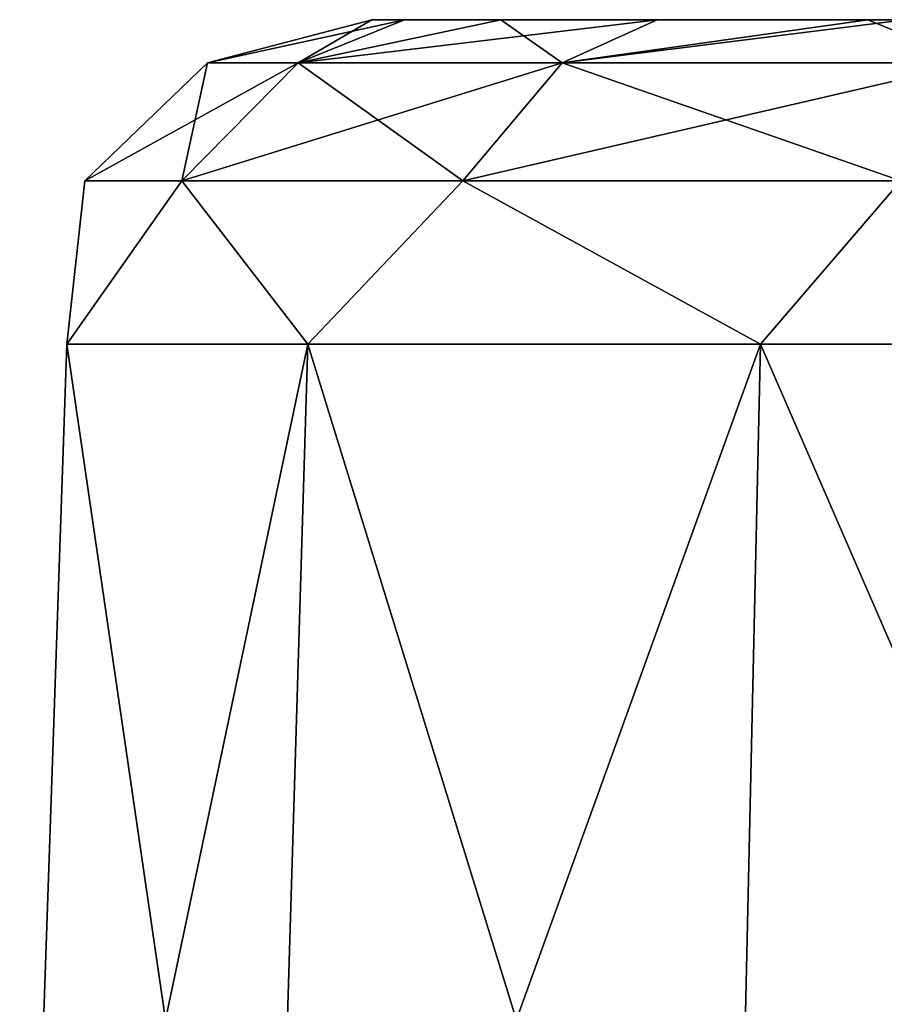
# Model space of a CAD drawing. Header units: millimetres. Extents: x -125 to 125, y -46 to 12.
# Tile 81 of 256: x -47.04 to -45.76, y 11.04 to 12.5. Entities that reach past the tile are written whole.
import ezdxf

# ---------------------------------------------------------------- set-up
doc = ezdxf.new("R2010")
doc.units = ezdxf.units.MM
doc.header["$LTSCALE"] = 26.699852
for name, color, linetype in [('12', 7, 'CONTINUOUS'), ('30', 7, 'CONTINUOUS'), ('32', 7, 'CONTINUOUS'), ('45', 7, 'CONTINUOUS'), ('47', 7, 'CONTINUOUS')]:
    doc.layers.add(name, color=color, linetype=linetype)

msp = doc.modelspace()

# ---------------------------------------------------------------- linework, layer by layer
at = {"layer": '12', "linetype": 'CONTINUOUS'}
for points in [[(-46.5172, 12.5, 17.6761), (-46.4688, 12.5, 18.1672), (-46.4688, 12.5, 17.1851), (-46.5172, 12.5, 17.6761)], [(-46.5172, 12.5, 0.53), (-46.4688, 12.5, 1.0211), (-46.4688, 12.5, 0.0389), (-46.5172, 12.5, 0.53)], [(-46.4688, 12.5, 18.1672), (-46.3255, 12.5, 18.6394), (-46.4688, 12.5, 17.1851), (-46.4688, 12.5, 18.1672)], [(-46.4688, 12.5, 17.1851), (-46.3255, 12.5, 18.6394), (-46.3255, 12.5, 16.7128), (-46.4688, 12.5, 17.1851)], [(-46.4688, 12.5, 1.0211), (-46.3255, 12.5, 1.4933), (-46.4688, 12.5, 0.0389), (-46.4688, 12.5, 1.0211)], [(-46.4688, 12.5, 0.0389), (-46.3255, 12.5, 1.4933), (-46.3255, 12.5, -0.4333), (-46.4688, 12.5, 0.0389)], [(-46.3255, 12.5, 18.6394), (-46.0929, 12.5, 19.0746), (-46.3255, 12.5, 16.7128), (-46.3255, 12.5, 18.6394)], [(-46.3255, 12.5, 16.7128), (-46.0929, 12.5, 19.0746), (-46.0929, 12.5, 16.2777), (-46.3255, 12.5, 16.7128)], [(-46.3255, 12.5, -0.4333), (-46.0929, 12.5, 1.9285), (-46.0929, 12.5, -0.8685), (-46.3255, 12.5, -0.4333)], [(-46.3255, 12.5, 1.4933), (-46.0929, 12.5, 1.9285), (-46.3255, 12.5, -0.4333), (-46.3255, 12.5, 1.4933)], [(-46.0929, 12.5, 19.0746), (-45.7799, 12.5, 19.4561), (-46.0929, 12.5, 16.2777), (-46.0929, 12.5, 19.0746)], [(-46.0929, 12.5, 16.2777), (-45.7799, 12.5, 19.4561), (-45.7799, 12.5, 15.8962), (-46.0929, 12.5, 16.2777)], [(-46.0929, 12.5, -0.8685), (-45.7799, 12.5, 2.3099), (-45.7799, 12.5, -1.2499), (-46.0929, 12.5, -0.8685)], [(-46.0929, 12.5, 1.9285), (-45.7799, 12.5, 2.3099), (-46.0929, 12.5, -0.8685), (-46.0929, 12.5, 1.9285)], [(-45.7799, 12.5, 15.8962), (-45.3984, 12.5, 19.7691), (-45.7246, 12.5, 15.8426), (-45.7799, 12.5, 15.8962)], [(-45.7799, 12.5, 19.4561), (-45.3984, 12.5, 19.7691), (-45.7799, 12.5, 15.8962), (-45.7799, 12.5, 19.4561)], [(-45.7799, 12.5, 2.3099), (-45.3984, 12.5, 2.623), (-45.7799, 12.5, -1.2499), (-45.7799, 12.5, 2.3099)], [(-45.7799, 12.5, -1.2499), (-45.3984, 12.5, 2.623), (-45.3984, 12.5, -1.563), (-45.7799, 12.5, -1.2499)]]:
    msp.add_3dface(points, dxfattribs=at)
at = {"layer": '30', "linetype": 'CONTINUOUS'}
for points in [[(-47.041, 9.9826, 1.0662), (-46.971, 12.0174, 0.0061), (-47.041, 9.9826, -0.0062), (-47.041, 9.9826, 1.0662)], [(-46.971, 12.0174, 1.0539), (-46.971, 12.0174, 0.0061), (-47.041, 9.9826, 1.0662), (-46.971, 12.0174, 1.0539)], [(-47.041, 9.9826, -0.0062), (-46.6127, 12.0174, -0.9784), (-46.6742, 9.9826, -1.014), (-47.041, 9.9826, -0.0062)], [(-46.971, 12.0174, 0.0061), (-46.6127, 12.0174, -0.9784), (-47.041, 9.9826, -0.0062), (-46.971, 12.0174, 0.0061)], [(-46.6742, 9.9826, 2.074), (-46.971, 12.0174, 1.0539), (-47.041, 9.9826, 1.0662), (-46.6742, 9.9826, 2.074)], [(-46.6127, 12.0174, 2.0384), (-46.971, 12.0174, 1.0539), (-46.6742, 9.9826, 2.074), (-46.6127, 12.0174, 2.0384)], [(-46.6742, 9.9826, -1.014), (-45.9392, 12.0174, -1.781), (-45.9849, 9.9826, -1.8355), (-46.6742, 9.9826, -1.014)], [(-46.6127, 12.0174, -0.9784), (-45.9392, 12.0174, -1.781), (-46.6742, 9.9826, -1.014), (-46.6127, 12.0174, -0.9784)], [(-45.9849, 9.9826, 2.8955), (-46.6127, 12.0174, 2.0384), (-46.6742, 9.9826, 2.074), (-45.9849, 9.9826, 2.8955)], [(-45.9392, 12.0174, 2.841), (-46.6127, 12.0174, 2.0384), (-45.9849, 9.9826, 2.8955), (-45.9392, 12.0174, 2.841)], [(-45.9849, 9.9826, -1.8355), (-45.0318, 12.0174, -2.3049), (-45.0561, 9.9826, -2.3717), (-45.9849, 9.9826, -1.8355)], [(-45.9392, 12.0174, -1.781), (-45.0318, 12.0174, -2.3049), (-45.9849, 9.9826, -1.8355), (-45.9392, 12.0174, -1.781)], [(-45.0561, 9.9826, 3.4317), (-45.9392, 12.0174, 2.841), (-45.9849, 9.9826, 2.8955), (-45.0561, 9.9826, 3.4317)], [(-45.0318, 12.0174, 3.3649), (-45.9392, 12.0174, 2.841), (-45.0561, 9.9826, 3.4317), (-45.0318, 12.0174, 3.3649)]]:
    msp.add_3dface(points, dxfattribs=at)
at = {"layer": '32', "linetype": 'CONTINUOUS'}
for points in [[(-46.6742, 9.9826, 19.2201), (-46.971, 12.0174, 18.2), (-47.041, 9.9826, 18.2124), (-46.6742, 9.9826, 19.2201)], [(-47.041, 9.9826, 17.1399), (-46.6127, 12.0174, 16.1677), (-46.6742, 9.9826, 16.1322), (-47.041, 9.9826, 17.1399)], [(-46.971, 12.0174, 18.2), (-46.971, 12.0174, 17.1523), (-47.041, 9.9826, 18.2124), (-46.971, 12.0174, 18.2)], [(-47.041, 9.9826, 18.2124), (-46.971, 12.0174, 17.1523), (-47.041, 9.9826, 17.1399), (-47.041, 9.9826, 18.2124)], [(-46.971, 12.0174, 17.1523), (-46.6127, 12.0174, 16.1677), (-47.041, 9.9826, 17.1399), (-46.971, 12.0174, 17.1523)], [(-46.6127, 12.0174, 19.1846), (-46.971, 12.0174, 18.2), (-46.6742, 9.9826, 19.2201), (-46.6127, 12.0174, 19.1846)], [(-45.9849, 9.9826, 20.0416), (-46.6127, 12.0174, 19.1846), (-46.6742, 9.9826, 19.2201), (-45.9849, 9.9826, 20.0416)], [(-46.6742, 9.9826, 16.1322), (-45.9392, 12.0174, 15.3651), (-45.9849, 9.9826, 15.3107), (-46.6742, 9.9826, 16.1322)], [(-46.6127, 12.0174, 16.1677), (-45.9392, 12.0174, 15.3651), (-46.6742, 9.9826, 16.1322), (-46.6127, 12.0174, 16.1677)], [(-45.9392, 12.0174, 19.9872), (-46.6127, 12.0174, 19.1846), (-45.9849, 9.9826, 20.0416), (-45.9392, 12.0174, 19.9872)], [(-45.0561, 9.9826, 20.5778), (-45.9392, 12.0174, 19.9872), (-45.9849, 9.9826, 20.0416), (-45.0561, 9.9826, 20.5778)], [(-45.9849, 9.9826, 15.3107), (-45.0318, 12.0174, 14.8412), (-45.0561, 9.9826, 14.7745), (-45.9849, 9.9826, 15.3107)], [(-45.9392, 12.0174, 15.3651), (-45.0318, 12.0174, 14.8412), (-45.9849, 9.9826, 15.3107), (-45.9392, 12.0174, 15.3651)], [(-45.0318, 12.0174, 20.5111), (-45.9392, 12.0174, 19.9872), (-45.0561, 9.9826, 20.5778), (-45.0318, 12.0174, 20.5111)]]:
    msp.add_3dface(points, dxfattribs=at)
at = {"layer": '45', "linetype": 'CONTINUOUS'}
for points in [[(-46.6267, 12.436, 1.3835), (-46.5172, 12.5, 0.53), (-46.7619, 12.436, 0.53), (-46.6267, 12.436, 1.3835)], [(-46.5172, 12.5, 0.53), (-46.4688, 12.5, 0.0389), (-46.7619, 12.436, 0.53), (-46.5172, 12.5, 0.53)], [(-46.7619, 12.436, 0.53), (-46.4688, 12.5, 0.0389), (-46.6267, 12.436, -0.3235), (-46.7619, 12.436, 0.53)], [(-46.2344, 12.436, 2.1534), (-46.3255, 12.5, 1.4933), (-46.6267, 12.436, 1.3835), (-46.2344, 12.436, 2.1534)], [(-46.3255, 12.5, 1.4933), (-46.4688, 12.5, 1.0211), (-46.6267, 12.436, 1.3835), (-46.3255, 12.5, 1.4933)], [(-46.4688, 12.5, 1.0211), (-46.5172, 12.5, 0.53), (-46.6267, 12.436, 1.3835), (-46.4688, 12.5, 1.0211)], [(-46.4688, 12.5, 0.0389), (-46.3255, 12.5, -0.4333), (-46.6267, 12.436, -0.3235), (-46.4688, 12.5, 0.0389)], [(-46.6267, 12.436, -0.3235), (-46.0929, 12.5, -0.8685), (-46.2344, 12.436, -1.0934), (-46.6267, 12.436, -0.3235)], [(-46.3255, 12.5, -0.4333), (-46.0929, 12.5, -0.8685), (-46.6267, 12.436, -0.3235), (-46.3255, 12.5, -0.4333)], [(-46.0929, 12.5, 1.9285), (-46.3255, 12.5, 1.4933), (-46.2344, 12.436, 2.1534), (-46.0929, 12.5, 1.9285)], [(-45.7799, 12.5, 2.3099), (-46.0929, 12.5, 1.9285), (-46.2344, 12.436, 2.1534), (-45.7799, 12.5, 2.3099)], [(-45.6234, 12.436, 2.7644), (-45.7799, 12.5, 2.3099), (-46.2344, 12.436, 2.1534), (-45.6234, 12.436, 2.7644)], [(-46.2344, 12.436, -1.0934), (-45.7799, 12.5, -1.2499), (-45.6234, 12.436, -1.7044), (-46.2344, 12.436, -1.0934)], [(-46.0929, 12.5, -0.8685), (-45.7799, 12.5, -1.2499), (-46.2344, 12.436, -1.0934), (-46.0929, 12.5, -0.8685)], [(-45.3984, 12.5, 2.623), (-45.7799, 12.5, 2.3099), (-45.6234, 12.436, 2.7644), (-45.3984, 12.5, 2.623)], [(-45.7799, 12.5, -1.2499), (-45.3984, 12.5, -1.563), (-45.6234, 12.436, -1.7044), (-45.7799, 12.5, -1.2499)], [(-46.9442, 12.26, 0.53), (-46.6267, 12.436, -0.3235), (-46.8001, 12.26, -0.3798), (-46.9442, 12.26, 0.53)], [(-46.8001, 12.26, 1.4398), (-46.7619, 12.436, 0.53), (-46.9442, 12.26, 0.53), (-46.8001, 12.26, 1.4398)], [(-46.7619, 12.436, 0.53), (-46.6267, 12.436, -0.3235), (-46.9442, 12.26, 0.53), (-46.7619, 12.436, 0.53)], [(-46.8001, 12.26, -0.3798), (-46.2344, 12.436, -1.0934), (-46.3819, 12.26, -1.2006), (-46.8001, 12.26, -0.3798)], [(-46.6267, 12.436, -0.3235), (-46.2344, 12.436, -1.0934), (-46.8001, 12.26, -0.3798), (-46.6267, 12.436, -0.3235)], [(-46.3819, 12.26, 2.2606), (-46.6267, 12.436, 1.3835), (-46.8001, 12.26, 1.4398), (-46.3819, 12.26, 2.2606)], [(-46.6267, 12.436, 1.3835), (-46.7619, 12.436, 0.53), (-46.8001, 12.26, 1.4398), (-46.6267, 12.436, 1.3835)], [(-46.2344, 12.436, 2.1534), (-46.6267, 12.436, 1.3835), (-46.3819, 12.26, 2.2606), (-46.2344, 12.436, 2.1534)], [(-46.3819, 12.26, -1.2006), (-45.6234, 12.436, -1.7044), (-45.7306, 12.26, -1.8519), (-46.3819, 12.26, -1.2006)], [(-46.2344, 12.436, -1.0934), (-45.6234, 12.436, -1.7044), (-46.3819, 12.26, -1.2006), (-46.2344, 12.436, -1.0934)], [(-45.7306, 12.26, 2.9119), (-46.2344, 12.436, 2.1534), (-46.3819, 12.26, 2.2606), (-45.7306, 12.26, 2.9119)], [(-45.6234, 12.436, 2.7644), (-46.2344, 12.436, 2.1534), (-45.7306, 12.26, 2.9119), (-45.6234, 12.436, 2.7644)], [(-46.971, 12.0174, 1.0539), (-46.8001, 12.26, 1.4398), (-46.9442, 12.26, 0.53), (-46.971, 12.0174, 1.0539)], [(-46.971, 12.0174, 1.0539), (-46.6127, 12.0174, 2.0384), (-46.8001, 12.26, 1.4398), (-46.971, 12.0174, 1.0539)], [(-46.971, 12.0174, 0.0061), (-46.9442, 12.26, 0.53), (-46.8001, 12.26, -0.3798), (-46.971, 12.0174, 0.0061)], [(-46.971, 12.0174, 0.0061), (-46.971, 12.0174, 1.0539), (-46.9442, 12.26, 0.53), (-46.971, 12.0174, 0.0061)], [(-46.6127, 12.0174, -0.9784), (-46.971, 12.0174, 0.0061), (-46.8001, 12.26, -0.3798), (-46.6127, 12.0174, -0.9784)], [(-46.6127, 12.0174, 2.0384), (-46.3819, 12.26, 2.2606), (-46.8001, 12.26, 1.4398), (-46.6127, 12.0174, 2.0384)], [(-46.6127, 12.0174, -0.9784), (-46.8001, 12.26, -0.3798), (-46.3819, 12.26, -1.2006), (-46.6127, 12.0174, -0.9784)], [(-46.6127, 12.0174, 2.0384), (-45.9392, 12.0174, 2.841), (-46.3819, 12.26, 2.2606), (-46.6127, 12.0174, 2.0384)], [(-45.9392, 12.0174, -1.781), (-46.6127, 12.0174, -0.9784), (-46.3819, 12.26, -1.2006), (-45.9392, 12.0174, -1.781)], [(-45.9392, 12.0174, 2.841), (-45.7306, 12.26, 2.9119), (-46.3819, 12.26, 2.2606), (-45.9392, 12.0174, 2.841)], [(-45.9392, 12.0174, -1.781), (-46.3819, 12.26, -1.2006), (-45.7306, 12.26, -1.8519), (-45.9392, 12.0174, -1.781)], [(-45.9392, 12.0174, 2.841), (-45.0318, 12.0174, 3.3649), (-45.7306, 12.26, 2.9119), (-45.9392, 12.0174, 2.841)], [(-45.0318, 12.0174, -2.3049), (-45.9392, 12.0174, -1.781), (-45.7306, 12.26, -1.8519), (-45.0318, 12.0174, -2.3049)]]:
    msp.add_3dface(points, dxfattribs=at)
at = {"layer": '47', "linetype": 'CONTINUOUS'}
for points in [[(-46.7619, 12.436, 17.6761), (-46.4688, 12.5, 17.1851), (-46.6267, 12.436, 16.8227), (-46.7619, 12.436, 17.6761)], [(-46.6267, 12.436, 18.5296), (-46.5172, 12.5, 17.6761), (-46.7619, 12.436, 17.6761), (-46.6267, 12.436, 18.5296)], [(-46.5172, 12.5, 17.6761), (-46.4688, 12.5, 17.1851), (-46.7619, 12.436, 17.6761), (-46.5172, 12.5, 17.6761)], [(-46.3255, 12.5, 18.6394), (-46.4688, 12.5, 18.1672), (-46.6267, 12.436, 18.5296), (-46.3255, 12.5, 18.6394)], [(-46.6267, 12.436, 16.8227), (-46.0929, 12.5, 16.2777), (-46.2344, 12.436, 16.0528), (-46.6267, 12.436, 16.8227)], [(-46.2344, 12.436, 19.2995), (-46.3255, 12.5, 18.6394), (-46.6267, 12.436, 18.5296), (-46.2344, 12.436, 19.2995)], [(-46.4688, 12.5, 17.1851), (-46.3255, 12.5, 16.7128), (-46.6267, 12.436, 16.8227), (-46.4688, 12.5, 17.1851)], [(-46.3255, 12.5, 16.7128), (-46.0929, 12.5, 16.2777), (-46.6267, 12.436, 16.8227), (-46.3255, 12.5, 16.7128)], [(-46.4688, 12.5, 18.1672), (-46.5172, 12.5, 17.6761), (-46.6267, 12.436, 18.5296), (-46.4688, 12.5, 18.1672)], [(-46.0929, 12.5, 19.0746), (-46.3255, 12.5, 18.6394), (-46.2344, 12.436, 19.2995), (-46.0929, 12.5, 19.0746)], [(-45.7799, 12.5, 15.8962), (-45.7246, 12.5, 15.8426), (-46.2344, 12.436, 16.0528), (-45.7799, 12.5, 15.8962)], [(-46.2344, 12.436, 16.0528), (-45.7246, 12.5, 15.8426), (-45.6234, 12.436, 15.4417), (-46.2344, 12.436, 16.0528)], [(-46.0929, 12.5, 16.2777), (-45.7799, 12.5, 15.8962), (-46.2344, 12.436, 16.0528), (-46.0929, 12.5, 16.2777)], [(-45.7799, 12.5, 19.4561), (-46.0929, 12.5, 19.0746), (-46.2344, 12.436, 19.2995), (-45.7799, 12.5, 19.4561)], [(-45.6234, 12.436, 19.9106), (-45.7799, 12.5, 19.4561), (-46.2344, 12.436, 19.2995), (-45.6234, 12.436, 19.9106)], [(-45.3984, 12.5, 19.7691), (-45.7799, 12.5, 19.4561), (-45.6234, 12.436, 19.9106), (-45.3984, 12.5, 19.7691)], [(-46.7619, 12.436, 17.6761), (-46.6267, 12.436, 16.8227), (-46.9442, 12.26, 17.6761), (-46.7619, 12.436, 17.6761)], [(-46.8001, 12.26, 18.586), (-46.7619, 12.436, 17.6761), (-46.9442, 12.26, 17.6761), (-46.8001, 12.26, 18.586)], [(-46.9442, 12.26, 17.6761), (-46.6267, 12.436, 16.8227), (-46.8001, 12.26, 16.7663), (-46.9442, 12.26, 17.6761)], [(-46.6267, 12.436, 16.8227), (-46.2344, 12.436, 16.0528), (-46.8001, 12.26, 16.7663), (-46.6267, 12.436, 16.8227)], [(-46.8001, 12.26, 16.7663), (-46.2344, 12.436, 16.0528), (-46.3819, 12.26, 15.9456), (-46.8001, 12.26, 16.7663)], [(-46.6267, 12.436, 18.5296), (-46.7619, 12.436, 17.6761), (-46.8001, 12.26, 18.586), (-46.6267, 12.436, 18.5296)], [(-46.3819, 12.26, 19.4067), (-46.6267, 12.436, 18.5296), (-46.8001, 12.26, 18.586), (-46.3819, 12.26, 19.4067)], [(-46.2344, 12.436, 19.2995), (-46.6267, 12.436, 18.5296), (-46.3819, 12.26, 19.4067), (-46.2344, 12.436, 19.2995)], [(-45.7306, 12.26, 20.0581), (-46.2344, 12.436, 19.2995), (-46.3819, 12.26, 19.4067), (-45.7306, 12.26, 20.0581)], [(-46.2344, 12.436, 16.0528), (-45.6234, 12.436, 15.4417), (-46.3819, 12.26, 15.9456), (-46.2344, 12.436, 16.0528)], [(-46.3819, 12.26, 15.9456), (-45.6234, 12.436, 15.4417), (-45.7306, 12.26, 15.2942), (-46.3819, 12.26, 15.9456)], [(-45.6234, 12.436, 19.9106), (-46.2344, 12.436, 19.2995), (-45.7306, 12.26, 20.0581), (-45.6234, 12.436, 19.9106)], [(-46.6127, 12.0174, 16.1677), (-46.971, 12.0174, 17.1523), (-46.8001, 12.26, 16.7663), (-46.6127, 12.0174, 16.1677)], [(-46.971, 12.0174, 18.2), (-46.8001, 12.26, 18.586), (-46.9442, 12.26, 17.6761), (-46.971, 12.0174, 18.2)], [(-46.971, 12.0174, 18.2), (-46.6127, 12.0174, 19.1846), (-46.8001, 12.26, 18.586), (-46.971, 12.0174, 18.2)], [(-46.971, 12.0174, 17.1523), (-46.9442, 12.26, 17.6761), (-46.8001, 12.26, 16.7663), (-46.971, 12.0174, 17.1523)], [(-46.971, 12.0174, 17.1523), (-46.971, 12.0174, 18.2), (-46.9442, 12.26, 17.6761), (-46.971, 12.0174, 17.1523)], [(-46.6127, 12.0174, 19.1846), (-46.3819, 12.26, 19.4067), (-46.8001, 12.26, 18.586), (-46.6127, 12.0174, 19.1846)], [(-46.6127, 12.0174, 16.1677), (-46.8001, 12.26, 16.7663), (-46.3819, 12.26, 15.9456), (-46.6127, 12.0174, 16.1677)], [(-45.9392, 12.0174, 15.3651), (-46.6127, 12.0174, 16.1677), (-46.3819, 12.26, 15.9456), (-45.9392, 12.0174, 15.3651)], [(-46.6127, 12.0174, 19.1846), (-45.9392, 12.0174, 19.9872), (-46.3819, 12.26, 19.4067), (-46.6127, 12.0174, 19.1846)], [(-45.9392, 12.0174, 15.3651), (-46.3819, 12.26, 15.9456), (-45.7306, 12.26, 15.2942), (-45.9392, 12.0174, 15.3651)], [(-45.9392, 12.0174, 19.9872), (-45.7306, 12.26, 20.0581), (-46.3819, 12.26, 19.4067), (-45.9392, 12.0174, 19.9872)], [(-45.0318, 12.0174, 14.8412), (-45.9392, 12.0174, 15.3651), (-45.7306, 12.26, 15.2942), (-45.0318, 12.0174, 14.8412)], [(-45.9392, 12.0174, 19.9872), (-45.0318, 12.0174, 20.5111), (-45.7306, 12.26, 20.0581), (-45.9392, 12.0174, 19.9872)]]:
    msp.add_3dface(points, dxfattribs=at)

doc.saveas('drawing.dxf')
